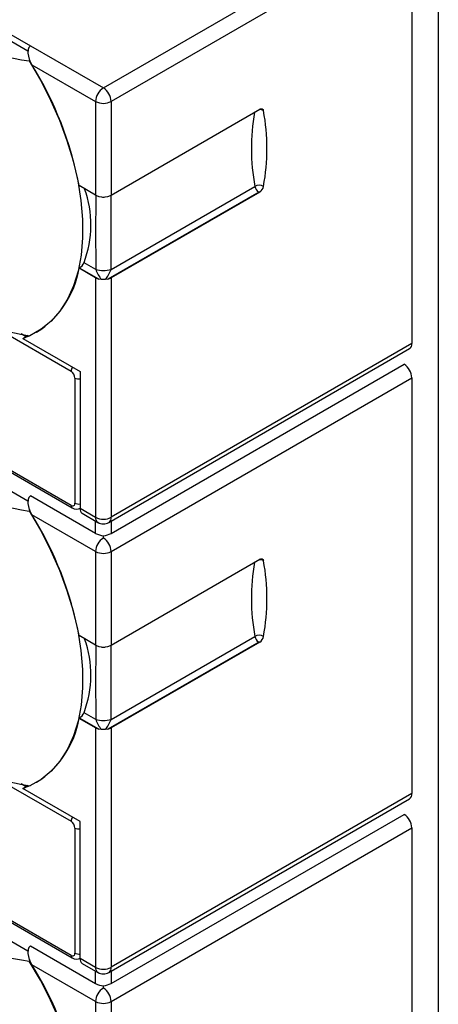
# Model space of a CAD drawing. Header units: millimetres. Extents: x 0 to 699, y 0 to 540.
# Tile 17 of 19: x 587 to 606, y 336 to 380. Entities that reach past the tile are written whole.
import ezdxf

# ---------------------------------------------------------------- set-up
doc = ezdxf.new("R2010")
doc.units = ezdxf.units.MM
doc.header["$LTSCALE"] = 2.5

msp = doc.modelspace()

# ---------------------------------------------------------------- linework, layer by layer
for p, q in [((590.856, 377.263), (604.503, 385.141)), ((606.059, 385.223), (606.059, 283.972)), ((578.313, 384.218), (587.431, 378.954)), ((578.609, 384.333), (587.547, 379.173)), ((604.857, 384.529), (591.21, 376.65)), ((604.857, 384.529), (604.857, 365.667)), ((587.547, 379.173), (590.856, 377.263)), ((587.485, 378.487), (587.516, 378.507)), ((587.516, 378.507), (587.511, 378.51)), ((587.613, 378.319), (587.516, 378.507)), ((587.613, 378.319), (590.503, 376.65)), ((590.503, 376.65), (590.503, 372.404)), ((591.21, 376.65), (591.21, 372.404)), ((591.21, 372.404), (597.95, 376.295)), ((590.503, 372.404), (589.751, 372.838)), ((597.905, 372.539), (591.063, 368.589)), ((591.202, 369.031), (597.732, 372.8)), ((597.95, 372.539), (591.21, 368.648)), ((590.65, 372.346), (590.772, 372.318)), ((590.941, 372.318), (591.063, 372.346)), ((589.774, 369.095), (589.751, 369.082)), ((590.503, 368.648), (589.751, 369.082)), ((590.65, 368.589), (589.774, 369.095)), ((590.511, 369.031), (589.978, 369.338)), ((590.503, 368.648), (590.503, 357.788)), ((590.772, 368.574), (590.65, 368.589)), ((591.063, 368.589), (590.941, 368.574)), ((591.21, 368.648), (591.21, 357.788)), ((585.787, 366.492), (589.389, 364.412)), ((589.389, 358.329), (576.131, 365.983)), ((576.183, 365.868), (589.441, 358.215)), ((587.123, 366.128), (587.352, 365.996)), ((587.193, 365.905), (587.442, 366.048)), ((587.193, 365.905), (589.796, 364.402)), ((587.806, 366.173), (587.824, 366.183)), ((591.106, 357.559), (604.753, 365.438)), ((604.857, 365.667), (591.21, 357.788)), ((591.21, 357.053), (604.503, 364.728)), ((589.566, 364.106), (589.566, 358.431)), ((589.796, 364.402), (589.796, 358.196)), ((591.21, 356.237), (604.857, 364.115)), ((604.857, 364.115), (604.857, 345.253)), ((578.313, 363.805), (587.431, 358.541)), ((590.503, 357.053), (587.547, 358.76)), ((589.796, 358.196), (590.503, 357.788)), ((587.485, 358.074), (587.516, 358.093)), ((587.516, 358.093), (587.511, 358.096)), ((587.613, 357.905), (587.516, 358.093)), ((590.503, 356.237), (587.613, 357.905)), ((589.899, 357.968), (590.606, 357.559)), ((590.503, 357.053), (590.503, 357.619)), ((591.21, 357.619), (591.21, 357.053)), ((590.856, 356.849), (590.856, 356.951)), ((590.503, 356.237), (590.503, 351.991)), ((591.21, 356.237), (591.21, 351.991)), ((591.21, 351.991), (597.95, 355.882)), ((590.503, 351.991), (589.751, 352.425)), ((597.905, 352.126), (591.063, 348.176)), ((591.202, 348.617), (597.732, 352.387)), ((597.95, 352.126), (591.21, 348.235)), ((590.65, 351.932), (590.772, 351.905)), ((590.941, 351.905), (591.063, 351.932)), ((590.511, 348.617), (589.978, 348.925)), ((589.774, 348.682), (589.751, 348.669)), ((590.503, 348.235), (589.751, 348.669)), ((590.65, 348.176), (589.774, 348.682)), ((590.503, 348.235), (590.503, 337.375)), ((590.772, 348.16), (590.65, 348.176)), ((591.063, 348.176), (590.941, 348.16)), ((591.21, 348.235), (591.21, 337.375)), ((585.786, 346.079), (589.389, 343.999)), ((587.125, 345.714), (587.352, 345.583)), ((587.806, 345.759), (587.824, 345.769)), ((589.389, 337.916), (576.131, 345.569)), ((576.183, 345.455), (589.441, 337.801)), ((587.193, 345.491), (587.442, 345.634)), ((589.796, 343.989), (587.193, 345.491)), ((604.857, 345.253), (591.21, 337.375)), ((591.106, 337.146), (604.753, 345.024)), ((589.796, 337.783), (589.796, 343.989)), ((591.21, 336.64), (604.503, 344.314)), ((589.566, 343.693), (589.566, 338.018)), ((591.21, 335.823), (604.857, 343.702)), ((604.857, 343.702), (604.857, 324.84)), ((578.313, 343.391), (587.431, 338.127)), ((587.547, 338.346), (590.503, 336.64)), ((587.516, 337.68), (587.485, 337.66)), ((587.511, 337.683), (587.516, 337.68)), ((587.613, 337.492), (587.516, 337.68)), ((589.796, 337.783), (590.503, 337.375)), ((590.503, 335.823), (587.613, 337.492)), ((589.899, 337.554), (590.606, 337.146)), ((590.503, 336.64), (590.503, 337.206)), ((591.21, 337.206), (591.21, 336.64)), ((590.856, 336.436), (590.856, 336.537)), ((590.503, 335.823), (590.503, 331.577)), ((591.21, 335.823), (591.21, 331.577))]:
    msp.add_line(p, q)
at = {"flags": 128}
for points in [[(587.547, 379.173), (587.474, 379.103), (587.434, 379.007), (587.425, 378.835), (587.49, 378.562), (587.511, 378.51)], [(587.485, 378.487), (587.996, 377.615), (588.456, 376.717), (588.859, 375.802), (589.201, 374.88), (589.48, 373.958), (589.692, 373.048), (589.836, 372.156), (589.909, 371.292), (589.912, 370.465), (589.844, 369.682), (589.705, 368.952), (589.498, 368.281), (589.224, 367.677), (588.886, 367.144), (588.488, 366.689), (588.032, 366.315), (587.524, 366.027)], [(597.95, 376.295), (597.98, 376.31), (598.009, 376.318), (598.036, 376.319), (598.061, 376.314), (598.083, 376.303), (598.101, 376.285), (598.114, 376.262), (598.123, 376.234)], [(587.547, 358.76), (587.474, 358.69), (587.434, 358.593), (587.425, 358.421), (587.49, 358.148), (587.511, 358.096)], [(587.485, 358.074), (587.996, 357.201), (588.456, 356.303), (588.859, 355.389), (589.201, 354.466), (589.48, 353.545), (589.692, 352.634), (589.836, 351.742), (589.909, 350.879), (589.912, 350.051), (589.844, 349.269), (589.705, 348.539), (589.498, 347.868), (589.224, 347.263), (588.886, 346.731), (588.488, 346.275), (588.032, 345.902), (587.524, 345.613)], [(597.95, 355.882), (597.98, 355.896), (598.009, 355.904), (598.036, 355.906), (598.061, 355.901), (598.083, 355.889), (598.101, 355.872), (598.114, 355.848), (598.123, 355.82)], [(587.547, 338.346), (587.474, 338.276), (587.434, 338.18), (587.425, 338.008), (587.49, 337.735), (587.511, 337.683)], [(587.524, 325.2), (588.032, 325.488), (588.488, 325.862), (588.886, 326.317), (589.224, 326.85), (589.498, 327.454), (589.705, 328.125), (589.844, 328.855), (589.912, 329.638), (589.909, 330.465), (589.836, 331.329), (589.692, 332.22), (589.48, 333.131), (589.201, 334.053), (588.859, 334.975), (588.456, 335.89), (587.996, 336.788), (587.485, 337.66)]]:
    msp.add_lwpolyline(points, dxfattribs=at)
for centre, radius, start, end in [((589.693, 393.346), 15.022, 218.4564, 261.549), ((573.8, 369.772), 16.243, 10.8821, 31.7489), ((591.27, 376.615), 0.768, 122.6055, 177.3945), ((590.442, 376.615), 0.768, 2.6055, 57.3945), ((590.856, 377.333), 0.769, 242.6097, 297.3903), ((607, 374.521), 9.427, 169.985, 190.5204), ((597.932, 375.871), 0.41, 62.3603, 91.1161), ((588.904, 374.517), 9.377, 349.4501, 10.5499), ((585.474, 371.047), 4.816, 339.2259, 20.0091), ((597.927, 372.423), 0.425, 62.6097, 117.3903), ((598.118, 372.868), 0.392, 189.9529, 237.0726), ((597.927, 372.496), 0.0493, 62.6097, 117.3903), ((597.737, 372.868), 0.392, 302.9397, 350.0348), ((590.796, 372.925), 0.598, 240.6059, 255.837), ((816.513, 370.745), 226.009, 179.57854, 180.43474), ((590.856, 372.706), 0.397, 257.7084, 282.2916), ((590.916, 372.925), 0.598, 284.163, 299.3941), ((365.195, 370.745), 226.014, 359.56527, 0.42145), ((589.938, 381.334), 15.497, 218.966, 261.0394), ((585.545, 369.788), 4.265, 302.3022, 350.4725), ((589.507, 369.525), 0.506, 301.7898, 338.3102), ((590.856, 370.348), 1.362, 255.3, 284.7), ((591.866, 369.503), 1.435, 199.1934, 220.3184), ((589.864, 369.492), 1.415, 319.5288, 340.9594), ((590.796, 369.169), 0.598, 240.6059, 255.837), ((590.856, 364.118), 4.456, 88.9137, 91.0863), ((590.916, 369.169), 0.598, 284.163, 299.3941), ((586.09, 369.2), 3.475, 288.5, 294.5882), ((604.619, 365.636), 0.24, 304.0564, 7.2558), ((589.763, 364.396), 0.375, 146.7608, 177.5655), ((604.089, 364.08), 0.768, 2.6055, 57.3945), ((589.182, 364.089), 0.384, 2.6055, 57.3945), ((589.742, 364.446), 0.383, 242.6521, 278.0912), ((589.696, 372.939), 15.029, 218.4671, 261.5382), ((589.514, 358.317), 0.126, 174.3796, 234.302), ((589.458, 358.414), 0.109, 230.7967, 9.214), ((589.638, 358.526), 0.369, 237.6372, 298.6253), ((589.742, 358.771), 0.383, 242.6521, 278.0912), ((590.041, 358.169), 0.246, 173.7012, 234.9867), ((573.8, 349.358), 16.243, 10.8821, 31.7489), ((590.748, 357.761), 0.246, 173.6954, 235.0498), ((590.856, 358.471), 0.769, 242.6097, 297.3903), ((590.972, 357.758), 0.24, 304.0445, 7.257), ((590.859, 357.949), 0.462, 237.0299, 302.4047), ((590.954, 357.949), 1.003, 243.2682, 264.4126), ((590.697, 358.163), 1.223, 277.5035, 294.8157), ((591.27, 356.202), 0.768, 122.6055, 177.3945), ((590.442, 356.202), 0.768, 2.6055, 57.3945), ((590.856, 356.919), 0.769, 242.6097, 297.3903), ((607, 354.108), 9.427, 169.985, 190.5204), ((597.932, 355.457), 0.41, 62.3603, 91.1161), ((588.904, 354.104), 9.377, 349.4501, 10.5499), ((597.927, 352.009), 0.425, 62.6097, 117.3903), ((585.474, 350.633), 4.816, 339.2259, 20.0091), ((590.796, 352.512), 0.598, 240.6059, 255.837), ((816.513, 350.332), 226.009, 179.57854, 180.43474), ((590.916, 352.512), 0.598, 284.163, 299.3941), ((365.195, 350.332), 226.014, 359.56527, 0.42145), ((598.118, 352.454), 0.392, 189.9529, 237.0726), ((597.927, 352.082), 0.0493, 62.6097, 117.3903), ((597.737, 352.454), 0.392, 302.9274, 350.0471), ((590.856, 352.292), 0.397, 257.7086, 282.2914), ((589.967, 360.97), 15.55, 219.0412, 260.9642), ((589.507, 349.112), 0.506, 301.7898, 338.3102), ((585.545, 349.375), 4.265, 302.3022, 350.4725), ((590.856, 349.935), 1.362, 255.2989, 284.7011), ((591.769, 349.033), 1.326, 198.3071, 221.2047), ((589.944, 349.033), 1.325, 318.7942, 341.694), ((590.796, 348.756), 0.598, 240.6059, 255.837), ((590.856, 343.705), 4.456, 88.9135, 91.0865), ((590.916, 348.756), 0.598, 284.163, 299.3941), ((586.09, 348.787), 3.475, 288.5, 294.5882), ((604.612, 345.226), 0.246, 305.0133, 6.2988), ((589.763, 343.983), 0.375, 146.7608, 177.5655), ((589.182, 343.675), 0.384, 2.6055, 57.3945), ((604.089, 343.667), 0.768, 2.6055, 57.3945), ((589.742, 344.033), 0.383, 242.6521, 278.0912), ((589.696, 352.526), 15.029, 218.4671, 261.5382), ((589.514, 337.903), 0.126, 174.3796, 234.302), ((589.458, 338), 0.109, 230.7967, 9.214), ((589.638, 338.113), 0.369, 237.6372, 298.6253), ((589.742, 338.358), 0.383, 242.6521, 278.0912), ((590.041, 337.756), 0.246, 173.7012, 234.9867), ((573.8, 328.945), 16.243, 10.8821, 31.7489), ((590.748, 337.348), 0.246, 173.6954, 235.0498), ((590.856, 338.057), 0.769, 242.6097, 297.3903), ((590.972, 337.344), 0.24, 304.0445, 7.257), ((590.859, 337.536), 0.462, 237.0299, 302.4047), ((590.954, 337.536), 1.003, 243.2682, 264.4126), ((591.27, 335.788), 0.768, 122.6055, 177.3945), ((590.697, 337.75), 1.223, 277.5035, 294.8157), ((590.442, 335.788), 0.768, 2.6055, 57.3945), ((590.856, 336.506), 0.769, 242.6097, 297.3903)]:
    msp.add_arc(centre, radius, start, end)

doc.saveas('drawing.dxf')
